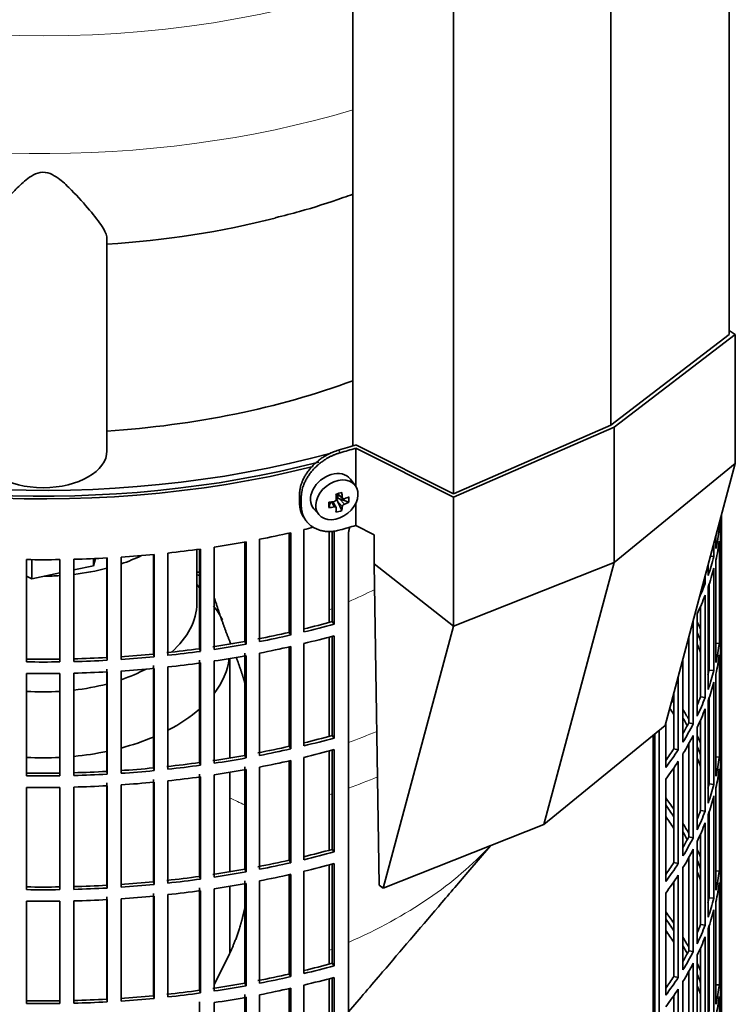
# Model space of a CAD drawing. Header units: millimetres. Extents: x 321 to 1213, y -1919 to 1672.
# Tile 7 of 29: x 1059 to 1210, y -1715 to -1507. Entities that reach past the tile are written whole.
import ezdxf

# ---------------------------------------------------------------- set-up
doc = ezdxf.new("R2010")
doc.units = ezdxf.units.MM
for name, color, linetype in [('M5X8_UNI7687', 7, 'Continuous'), ('MID_344-4', 7, 'Continuous'), ('VSI184-254_GIUNT', 7, 'Continuous'), ('VSI344-454_FILTR', 7, 'Continuous'), ('VSI344-454_SUPPO', 7, 'Continuous'), ('VSI344-454_TERMI', 7, 'Continuous'), ('VSI344_DIFFUSORE', 7, 'Continuous')]:
    doc.layers.add(name, color=color, linetype=linetype)

# ---------------------------------------------------------------- blocks, each defined once
blk = doc.blocks.new('SE4')
at = {"layer": 'M5X8_UNI7687', "color": 7, "linetype": 'Continuous', "lineweight": 35}
for p, q in [((1129.51, -1605.53), (1128.51, -1604.18)), ((1125.7, -1607.24), (1126.87, -1608.24)), ((1125.78, -1607.31), (1125.78, -1608.19)), ((1123.92, -1610.19), (1124.27, -1609.01)), ((1125.44, -1610.18), (1124.74, -1608.93)), ((1126.66, -1610.8), (1125.75, -1608.83)), ((1128.15, -1609.06), (1126.2, -1608.3)), ((1120.74, -1610.46), (1121.85, -1611.72))]:
    blk.add_line(p, q, dxfattribs=at)
at = {"layer": 'M5X8_UNI7687', "color": 4, "linetype": 'Continuous', "lineweight": 9}
for p, q in [((1125.83, -1607.21), (1126.76, -1608.01)), ((1125.02, -1610.04), (1124.43, -1608.99)), ((1126.76, -1609.98), (1125.75, -1608.83)), ((1126.2, -1608.3), (1127.21, -1609.45))]:
    blk.add_line(p, q, dxfattribs=at)
at = {"layer": 'M5X8_UNI7687', "color": 7, "linetype": 'Continuous', "lineweight": 35}
for centre, major_axis, ratio, start_param, end_param in [((1124.55, -1607.23), (3.89, 3.14), 0.739997, 0, 3.172175), ((1124.55, -1607.23), (3.89, 3.14), 0.739997, 6.252603, 6.283185), ((1122.87, -1607.64), (8.97, 2.29), 0.035701, -1.293098, -1.143406), ((1122.08, -1603.95), (2.06, -9.79), 0.279258, 1.046834, 1.161394), ((1121.8, -1604.03), (3.16, -9.49), 0.408248, 1.007206, 1.121766), ((1125.64, -1604.39), (-1.01, -9.2), 0.152739, -1.021742, -0.87205), ((1121.94, -1604.12), (9.99, 0.43), 0.510658, -1.393505, -1.278945), ((1126.01, -1608.48), (0.391, 0.312), 0.744948, 1.56038, 2.087178), ((1126.21, -1608.71), (-0.449, 0.845), 0.482969, 0.934611, 1.452812), ((1126.21, -1608.71), (-0.837, 0.408), 0.40333, 4.914112, 5.432313), ((1121.94, -1604.12), (9.99, 0.43), 0.510658, -1.036687, -0.922127), ((1121.94, -1603.87), (9.99, -0.48), 0.639648, -0.984117, -0.869557), ((1120.09, -1605.89), (6.65, -6.44), 0.71261, 0.529363, 0.679055), ((1121.94, -1603.87), (9.99, -0.48), 0.639648, -1.340934, -1.226375), ((1122.08, -1603.95), (2.06, -9.79), 0.279258, 0.690017, 0.804576), ((1122.87, -1602.64), (7.61, -5.28), 0.901051, 5.557555, 5.707247), ((1121.8, -1604.03), (3.16, -9.49), 0.408248, 0.650389, 0.764948)]:
    blk.add_ellipse(centre, major_axis=major_axis, ratio=ratio, start_param=start_param, end_param=end_param, dxfattribs=at)
blk.add_ellipse((1125.61, -1608.54), major_axis=(-3.84, -3.1), ratio=0.739997, dxfattribs=at)
for points in [[(1125.02, -1608.88), (1125.04, -1608.88), (1125.07, -1608.87), (1125.12, -1608.85), (1125.16, -1608.83), (1125.2, -1608.81), (1125.24, -1608.79), (1125.28, -1608.76), (1125.32, -1608.72), (1125.35, -1608.69), (1125.38, -1608.65), (1125.41, -1608.61), (1125.43, -1608.57), (1125.45, -1608.53), (1125.46, -1608.48), (1125.47, -1608.44), (1125.47, -1608.4), (1125.47, -1608.37), (1125.47, -1608.35)], [(1126.76, -1608.01), (1126.76, -1608.02), (1126.77, -1608.05), (1126.77, -1608.09), (1126.79, -1608.13), (1126.8, -1608.16), (1126.82, -1608.19), (1126.85, -1608.22), (1126.87, -1608.25), (1126.9, -1608.27), (1126.94, -1608.29), (1126.97, -1608.3), (1127.01, -1608.31), (1127.05, -1608.32), (1127.09, -1608.32), (1127.13, -1608.31), (1127.17, -1608.3), (1127.2, -1608.3), (1127.21, -1608.29)], [(1127.21, -1609.45), (1127.2, -1609.46), (1127.17, -1609.47), (1127.13, -1609.49), (1127.09, -1609.51), (1127.05, -1609.54), (1127.01, -1609.57), (1126.97, -1609.6), (1126.94, -1609.63), (1126.9, -1609.67), (1126.87, -1609.71), (1126.85, -1609.75), (1126.82, -1609.79), (1126.8, -1609.82), (1126.79, -1609.86), (1126.77, -1609.9), (1126.77, -1609.94), (1126.76, -1609.97), (1126.76, -1609.98)], [(1125.47, -1610.33), (1125.47, -1610.31), (1125.47, -1610.29), (1125.47, -1610.25), (1125.46, -1610.22), (1125.45, -1610.19), (1125.43, -1610.16), (1125.41, -1610.13), (1125.38, -1610.11), (1125.35, -1610.09), (1125.32, -1610.07), (1125.28, -1610.05), (1125.24, -1610.04), (1125.2, -1610.04), (1125.16, -1610.03), (1125.12, -1610.03), (1125.07, -1610.03), (1125.04, -1610.04), (1125.02, -1610.04)]]:
    blk.add_open_spline(points, degree=3, dxfattribs=at)
at = {"layer": 'MID_344-4', "color": 7, "linetype": 'Continuous', "lineweight": 35}
for p, q in [((1208.61, -1573.57), (1208.61, -862.55)), ((1183.55, -1592.77), (1183.55, -881.51)), ((1129, -885.83), (1129, -1597.16)), ((1150.29, -1607.24), (1150.29, -895.98))]:
    blk.add_line(p, q, dxfattribs=at)
at = {"layer": 'VSI184-254_GIUNT', "color": 7, "linetype": 'Continuous', "lineweight": 35}
for p, q in [((1095.98, -1630.41), (1095.98, -1619.05)), ((1096.54, -1627.13), (1095.98, -1626.41)), ((1102.98, -1663.13), (1102.98, -1642.09)), ((1102.98, -1687.21), (1102.98, -1666.18)), ((1102.98, -1704.28), (1102.98, -1690.26))]:
    blk.add_line(p, q, dxfattribs=at)
for centre, major_axis, start_param, end_param in [((1063.48, -1605.92), (-32.5, 0), -4.180525, -4.017085), ((1063.48, -1605.92), (-32.5, 0), 1.772095, 1.997343), ((1063.48, -1605.92), (-32.5, 0), 1.577864, 1.67924), ((1063.48, -1630.41), (-32.5, 0), 2.557531, 3.141593), ((1063.48, -1640.31), (39.5, 0), 0.282765, 0.420534), ((1063.48, -1640.31), (39.5, 0), 5.869049, 6.204321), ((1063.48, -1630.41), (-32.5, 0), -4.180525, -3.976979), ((1063.48, -1630.41), (-32.5, 0), 1.462353, 1.67924), ((1063.48, -1630.41), (-32.5, 0), 1.772095, 1.997343), ((1063.48, -1640.31), (39.5, 0), -0.839288, -0.579133), ((1063.48, -1640.31), (39.5, 0), -1.14036, -0.9396), ((1063.48, -1640.31), (39.5, 0), 4.877649, 5.059742), ((1063.48, -1640.31), (39.5, 0), 4.62322, 4.801558)]:
    blk.add_ellipse(centre, major_axis=major_axis, ratio=0.57735, start_param=start_param, end_param=end_param, dxfattribs=at)
at = {"layer": 'VSI344-454_FILTR', "color": 7, "linetype": 'Continuous', "lineweight": 35}
for p, q in [((1120.26, -1601.58), (1120.26, -1601.58)), ((1206.98, -1758.2), (1206.98, -1611.7)), ((1206.98, -1633.11), (1206.98, -1611.73)), ((1206.52, -1614.8), (1206.52, -1613.42)), ((1206.73, -1613.08), (1206.73, -1612.64)), ((1115.51, -1636.58), (1115.51, -1615.57)), ((1115.85, -1637.13), (1115.85, -1615.49)), ((1118.62, -1636.48), (1118.62, -1614.84)), ((1124.64, -1634.3), (1124.64, -1615.07)), ((1125.05, -1634.83), (1125.05, -1615.03)), ((1128.07, -1837.08), (1128.07, -1615.81)), ((1206.16, -1614.78), (1206.52, -1614.8)), ((1206.73, -1637.17), (1206.73, -1615.53)), ((1106.13, -1638.49), (1106.13, -1617.46)), ((1106.41, -1639.05), (1106.41, -1617.41)), ((1109.24, -1638.52), (1109.24, -1616.88)), ((1205.37, -1620.55), (1205.37, -1617.72)), ((1205.79, -1618.84), (1205.79, -1616.16)), ((1206.52, -1638.89), (1206.52, -1617.25)), ((1086.79, -1641.16), (1086.79, -1620.1)), ((1086.93, -1641.73), (1086.93, -1620.09)), ((1089.87, -1641.43), (1089.87, -1619.79)), ((1096.54, -1640.02), (1096.54, -1618.98)), ((1096.75, -1640.58), (1096.75, -1618.95)), ((1099.65, -1640.17), (1099.65, -1618.53)), ((1059.97, -1642.82), (1059.97, -1621.18)), ((1067, -1642.82), (1067, -1621.18)), ((1069.98, -1642.76), (1069.98, -1621.12)), ((1076.93, -1641.9), (1076.93, -1620.84)), ((1077, -1642.47), (1077, -1620.84)), ((1079.97, -1642.29), (1079.97, -1620.66)), ((1204.15, -1624.55), (1204.15, -1622.27)), ((1204.63, -1620.47), (1205.37, -1620.55)), ((1205.79, -1642.93), (1205.79, -1621.29)), ((1205.37, -1644.63), (1205.37, -1623)), ((1203.11, -1626.17), (1203.53, -1626.23)), ((1203.53, -1626.23), (1203.53, -1624.59)), ((1204.39, -1644.53), (1204.39, -1626.3)), ((1204.15, -1648.63), (1204.15, -1627)), ((1203.53, -1650.32), (1203.53, -1628.68)), ((1201.83, -1654.26), (1201.83, -1632.62)), ((1202.56, -1650.18), (1202.56, -1631.03)), ((1124.64, -1634.3), (1125.05, -1634.83)), ((1201.01, -1655.91), (1201.01, -1634.28)), ((1206.73, -1633.11), (1206.98, -1633.11)), ((1115.51, -1636.58), (1115.85, -1637.13)), ((1206.98, -1657.2), (1206.98, -1635.56)), ((1106.13, -1638.49), (1106.41, -1639.05)), ((1118.62, -1660.57), (1118.62, -1638.93)), ((1124.64, -1658.39), (1124.64, -1637.39)), ((1125.05, -1658.92), (1125.05, -1637.28)), ((1200.06, -1655.74), (1200.06, -1637.56)), ((1205.79, -1638.85), (1206.52, -1638.89)), ((1096.54, -1640.02), (1096.75, -1640.58)), ((1106.13, -1662.58), (1106.13, -1640.94)), ((1109.24, -1662.6), (1109.24, -1640.97)), ((1115.51, -1660.67), (1115.51, -1639.65)), ((1115.85, -1661.21), (1115.85, -1639.58)), ((1206.73, -1661.26), (1206.73, -1639.62)), ((1076.93, -1641.9), (1077, -1642.47)), ((1086.79, -1641.16), (1086.93, -1641.73)), ((1096.54, -1664.11), (1096.54, -1642.47)), ((1096.75, -1664.67), (1096.75, -1643.03)), ((1099.65, -1664.25), (1099.65, -1642.62)), ((1106.41, -1663.13), (1106.41, -1641.5)), ((1198.83, -1659.78), (1198.83, -1642.12)), ((1206.52, -1662.98), (1206.52, -1641.34)), ((1069.98, -1666.84), (1069.98, -1645.21)), ((1076.93, -1665.98), (1076.93, -1644.35)), ((1077, -1666.56), (1077, -1644.92)), ((1079.97, -1666.38), (1079.97, -1644.74)), ((1086.79, -1665.24), (1086.79, -1643.61)), ((1086.93, -1665.81), (1086.93, -1644.18)), ((1089.87, -1665.52), (1089.87, -1643.88)), ((1204.39, -1644.53), (1205.37, -1644.63)), ((1059.97, -1666.9), (1059.97, -1645.27)), ((1067, -1666.9), (1067, -1645.27)), ((1197.81, -1661.4), (1197.81, -1645.93)), ((1205.37, -1668.72), (1205.37, -1647.08)), ((1205.79, -1667.01), (1205.79, -1645.38)), ((1196.89, -1661.18), (1196.89, -1649.39)), ((1202.56, -1650.18), (1203.53, -1650.32)), ((1204.15, -1672.72), (1204.15, -1651.08)), ((1204.39, -1668.62), (1204.39, -1650.39)), ((1203.53, -1674.41), (1203.53, -1652.77)), ((1202.56, -1674.27), (1202.56, -1655.11)), ((1193.8, -1797.78), (1193.8, -1657.28)), ((1195.18, -1665.16), (1195.18, -1655.76)), ((1200.06, -1655.74), (1201.01, -1655.91)), ((1201.83, -1678.35), (1201.83, -1656.71)), ((1206.73, -1657.19), (1206.98, -1657.2)), ((1124.64, -1658.39), (1125.05, -1658.92)), ((1192.89, -1797.54), (1192.89, -1658.02)), ((1201.01, -1680), (1201.01, -1658.36)), ((1206.98, -1681.29), (1206.98, -1659.65)), ((1115.51, -1660.67), (1115.85, -1661.21)), ((1124.64, -1682.48), (1124.64, -1661.48)), ((1125.05, -1683), (1125.05, -1661.37)), ((1196.89, -1661.18), (1197.81, -1661.4)), ((1200.06, -1679.82), (1200.06, -1660.13)), ((1106.13, -1662.58), (1106.41, -1663.13)), ((1115.51, -1684.76), (1115.51, -1663.74)), ((1115.85, -1685.3), (1115.85, -1663.66)), ((1118.62, -1684.66), (1118.62, -1663.02)), ((1197.81, -1685.48), (1197.81, -1663.85)), ((1198.83, -1683.86), (1198.83, -1662.23)), ((1205.79, -1662.93), (1206.52, -1662.98)), ((1206.73, -1685.34), (1206.73, -1663.71)), ((1076.93, -1665.98), (1077, -1666.56)), ((1086.79, -1665.24), (1086.93, -1665.81)), ((1096.54, -1664.11), (1096.75, -1664.67)), ((1106.13, -1686.67), (1106.13, -1665.03)), ((1106.41, -1687.22), (1106.41, -1665.58)), ((1109.24, -1686.69), (1109.24, -1665.05)), ((1196.89, -1685.27), (1196.89, -1665.23)), ((1206.52, -1687.06), (1206.52, -1665.43)), ((1086.79, -1689.33), (1086.79, -1667.69)), ((1089.87, -1689.6), (1089.87, -1667.96)), ((1096.54, -1688.19), (1096.54, -1666.56)), ((1096.75, -1688.76), (1096.75, -1667.12)), ((1099.65, -1688.34), (1099.65, -1666.7)), ((1195.18, -1689.25), (1195.18, -1667.61)), ((1059.97, -1690.99), (1059.97, -1669.35)), ((1067, -1690.99), (1067, -1669.35)), ((1069.98, -1690.93), (1069.98, -1669.29)), ((1076.93, -1690.07), (1076.93, -1668.43)), ((1077, -1690.65), (1077, -1669.01)), ((1079.97, -1690.47), (1079.97, -1668.83)), ((1086.93, -1689.9), (1086.93, -1668.26)), ((1204.39, -1668.62), (1205.37, -1668.72)), ((1205.79, -1691.1), (1205.79, -1669.46)), ((1205.37, -1692.81), (1205.37, -1671.17)), ((1202.56, -1674.27), (1203.53, -1674.41)), ((1204.15, -1696.81), (1204.15, -1675.17)), ((1204.39, -1692.71), (1204.39, -1674.48)), ((1203.53, -1698.49), (1203.53, -1676.85)), ((1200.06, -1679.82), (1201.01, -1680)), ((1202.56, -1698.35), (1202.56, -1679.2)), ((1124.64, -1682.48), (1125.05, -1683)), ((1201.01, -1704.09), (1201.01, -1682.45)), ((1201.83, -1702.43), (1201.83, -1680.79)), ((1206.73, -1681.28), (1206.98, -1681.29)), ((1115.51, -1684.76), (1115.85, -1685.3)), ((1200.06, -1703.91), (1200.06, -1684.22)), ((1206.98, -1705.37), (1206.98, -1683.74)), ((1106.13, -1686.67), (1106.41, -1687.22)), ((1124.64, -1706.56), (1124.64, -1685.56)), ((1125.05, -1707.09), (1125.05, -1685.45)), ((1196.89, -1685.27), (1197.81, -1685.48)), ((1198.83, -1707.95), (1198.83, -1686.31)), ((1096.54, -1688.19), (1096.75, -1688.76)), ((1115.51, -1708.84), (1115.51, -1687.83)), ((1115.85, -1709.39), (1115.85, -1687.75)), ((1118.62, -1708.74), (1118.62, -1687.1)), ((1197.81, -1709.57), (1197.81, -1687.93)), ((1205.79, -1687.02), (1206.52, -1687.06)), ((1206.73, -1709.43), (1206.73, -1687.79)), ((1076.93, -1690.07), (1077, -1690.65)), ((1086.79, -1689.33), (1086.93, -1689.9)), ((1096.54, -1712.28), (1096.54, -1690.64)), ((1099.65, -1712.43), (1099.65, -1690.79)), ((1106.13, -1710.75), (1106.13, -1689.12)), ((1106.41, -1711.31), (1106.41, -1689.67)), ((1109.24, -1710.78), (1109.24, -1689.14)), ((1196.89, -1709.35), (1196.89, -1689.32)), ((1206.52, -1711.15), (1206.52, -1689.51)), ((1076.93, -1714.16), (1076.93, -1692.52)), ((1077, -1714.73), (1077, -1693.1)), ((1079.97, -1714.55), (1079.97, -1692.92)), ((1086.79, -1713.42), (1086.79, -1691.78)), ((1086.93, -1713.99), (1086.93, -1692.35)), ((1089.87, -1713.69), (1089.87, -1692.05)), ((1096.75, -1712.84), (1096.75, -1691.21)), ((1195.18, -1713.33), (1195.18, -1691.7)), ((1204.39, -1692.71), (1205.37, -1692.81)), ((1059.97, -1715.08), (1059.97, -1693.44)), ((1067, -1715.08), (1067, -1693.44)), ((1069.98, -1715.02), (1069.98, -1693.38)), ((1205.79, -1715.19), (1205.79, -1693.55)), ((1205.37, -1716.89), (1205.37, -1695.26)), ((1202.56, -1698.35), (1203.53, -1698.49)), ((1204.15, -1720.89), (1204.15, -1699.26)), ((1204.39, -1716.79), (1204.39, -1698.56)), ((1203.53, -1722.58), (1203.53, -1700.94)), ((1202.56, -1722.44), (1202.56, -1703.29)), ((1200.06, -1703.91), (1201.01, -1704.09)), ((1201.83, -1726.52), (1201.83, -1704.88)), ((1206.73, -1705.37), (1206.98, -1705.37)), ((1124.64, -1706.56), (1125.05, -1707.09)), ((1201.01, -1728.17), (1201.01, -1706.54)), ((1115.51, -1708.84), (1115.85, -1709.39)), ((1124.64, -1730.65), (1124.64, -1709.65)), ((1125.05, -1731.18), (1125.05, -1709.54)), ((1196.89, -1709.35), (1197.81, -1709.57)), ((1200.06, -1728), (1200.06, -1708.31)), ((1206.98, -1729.46), (1206.98, -1707.82)), ((1106.13, -1710.75), (1106.41, -1711.31)), ((1115.85, -1733.47), (1115.85, -1711.84)), ((1118.62, -1732.83), (1118.62, -1711.19)), ((1198.83, -1732.04), (1198.83, -1710.4)), ((1205.79, -1711.11), (1206.52, -1711.15)), ((1206.73, -1733.52), (1206.73, -1711.88)), ((1086.79, -1713.42), (1086.93, -1713.99)), ((1096.54, -1712.28), (1096.75, -1712.84)), ((1106.13, -1734.84), (1106.13, -1713.2)), ((1106.41, -1735.39), (1106.41, -1713.76)), ((1109.24, -1734.86), (1109.24, -1713.23)), ((1115.51, -1732.93), (1115.51, -1711.91)), ((1196.89, -1733.44), (1196.89, -1713.41)), ((1197.81, -1733.66), (1197.81, -1712.02)), ((1206.52, -1735.24), (1206.52, -1713.6)), ((1076.93, -1714.16), (1077, -1714.73)), ((1096.54, -1736.37), (1096.54, -1714.73)), ((1099.65, -1736.51), (1099.65, -1714.88))]:
    blk.add_line(p, q, dxfattribs=at)
for centre, radius, start, end in [((1063.48, -1372.7), 248.5, 269.189, 270.811), ((1063.48, -1395.5), 246.77, 269.1833, 270.8167), ((1063.48, -1394.34), 248.5, 269.189, 270.811), ((1063.48, -1396.79), 248.5, 269.189, 270.811), ((1063.48, -1419.58), 246.77, 269.1833, 270.8167), ((1063.48, -1418.43), 248.5, 269.189, 270.811), ((1063.48, -1420.88), 248.5, 269.189, 270.811), ((1063.48, -1443.67), 246.77, 269.1833, 270.8167), ((1063.48, -1442.51), 248.5, 269.189, 270.811), ((1063.48, -1444.96), 248.5, 269.189, 270.811), ((1063.48, -1467.76), 246.77, 269.1833, 270.8167), ((1063.48, -1466.6), 248.5, 269.189, 270.811)]:
    blk.add_arc(centre, radius, start, end, dxfattribs=at)
for centre, major_axis, start_param, end_param in [((1063.48, -1525.49), (143.5, 0), 2.974441, 5.121903), ((1063.48, -1525.49), (142.5, 0), 3.141593, 5.134148), ((1063.48, -1610.61), (143.5, 0), 6.223771, 6.269479), ((1063.48, -1608.16), (143.5, 0), -0.059414, -0.051136), ((1063.48, -1538.35), (143.5, 0), -1.246245, -1.197216), ((1063.48, -1538.35), (143.5, 0), -1.176432, -1.161145), ((1063.48, -1608.16), (143.5, 0), -0.129227, -0.080212), ((1063.48, -1538.35), (143.5, 0), -1.316058, -1.267029), ((1063.48, -1610.61), (143.5, 0), -0.129227, -0.080212), ((1063.48, -1538.35), (143.5, 0), -1.455685, -1.406655), ((1063.48, -1538.35), (143.5, 0), -1.385871, -1.336842), ((1063.48, -1538.35), (143.5, 0), 4.757688, 4.806717), ((1063.48, -1608.16), (143.5, 0), -0.199041, -0.150025), ((1063.48, -1704.51), (143.5, 0), 1.336842, 1.342333), ((1063.48, -1704.51), (142.5, 0), 1.33667, 1.340701), ((1063.48, -1610.61), (143.5, 0), -0.199041, -0.150025), ((1063.48, -1608.16), (143.5, 0), -0.255831, -0.219838), ((1063.48, -1610.61), (143.5, 0), -0.268854, -0.219838), ((1063.48, -1559.99), (142.5, 0), -1.17351, -1.127231), ((1063.48, -1559.99), (143.5, 0), -1.176432, -1.127403), ((1063.48, -1610.61), (143.5, 0), -0.292688, -0.289652), ((1063.48, -1656.34), (143.5, 0), 0.248961, 0.268854), ((1063.48, -1632.25), (143.5, 0), 6.223771, 6.272786), ((1063.48, -1559.99), (142.5, 0), -1.246417, -1.197044), ((1063.48, -1656.34), (142.5, 0), 0.219666, 0.24208), ((1063.48, -1634.7), (143.5, 0), 6.223771, 6.272786), ((1063.48, -1559.99), (142.5, 0), -1.31623, -1.266857), ((1063.48, -1559.99), (143.5, 0), -1.246245, -1.197216), ((1063.48, -1562.44), (143.5, 0), -1.176432, -1.127403), ((1063.48, -1632.25), (143.5, 0), -0.129227, -0.080212), ((1063.48, -1559.99), (142.5, 0), -1.386044, -1.33667), ((1063.48, -1559.99), (143.5, 0), -1.385871, -1.336842), ((1063.48, -1559.99), (143.5, 0), -1.316058, -1.267029), ((1063.48, -1562.44), (143.5, 0), -1.246245, -1.197216), ((1063.48, -1658.79), (142.5, 0), 0.219666, 0.24208), ((1063.48, -1656.34), (143.5, 0), 0.190538, 0.199041), ((1063.48, -1559.99), (142.5, 0), 4.757515, 4.806889), ((1063.48, -1559.99), (143.5, 0), 4.757688, 4.806717), ((1063.48, -1559.99), (142.5, 0), -1.455857, -1.406483), ((1063.48, -1559.99), (143.5, 0), -1.455685, -1.406655), ((1063.48, -1562.44), (143.5, 0), -1.385871, -1.336842), ((1063.48, -1562.44), (143.5, 0), -1.316058, -1.267029), ((1063.48, -1634.7), (143.5, 0), -0.129227, -0.080212), ((1063.48, -1562.44), (143.5, 0), 4.757688, 4.806717), ((1063.48, -1562.44), (143.5, 0), -1.455685, -1.406655), ((1063.48, -1632.25), (142.5, 0), -0.161977, -0.149853), ((1063.48, -1656.34), (142.5, 0), 0.149853, 0.160574), ((1063.48, -1632.25), (143.5, 0), -0.199041, -0.150025), ((1063.48, -1634.7), (143.5, 0), -0.199041, -0.150025), ((1063.48, -1680.42), (142.5, 0), 0.359293, 0.367215), ((1063.48, -1632.25), (142.5, 0), -0.24208, -0.219666), ((1063.48, -1632.25), (143.5, 0), -0.268854, -0.219838), ((1063.48, -1682.87), (142.5, 0), 0.359293, 0.376293), ((1063.48, -1680.42), (143.5, 0), 0.312025, 0.338667), ((1063.48, -1634.7), (143.5, 0), -0.268854, -0.219838), ((1063.48, -1680.42), (142.5, 0), 0.297119, 0.318145), ((1063.48, -1632.25), (142.5, 0), -0.318145, -0.28948), ((1063.48, -1632.25), (143.5, 0), -0.338667, -0.289652), ((1063.48, -1656.34), (143.5, 0), 6.223771, 6.272786), ((1063.48, -1584.08), (142.5, 0), -1.17351, -1.127231), ((1063.48, -1584.08), (143.5, 0), -1.176432, -1.127403), ((1063.48, -1634.7), (143.5, 0), -0.338667, -0.289652), ((1063.48, -1680.42), (143.5, 0), 0.248961, 0.268854), ((1063.48, -1658.79), (143.5, 0), 6.223771, 6.272786), ((1063.48, -1584.08), (142.5, 0), -1.246417, -1.197044), ((1063.48, -1584.08), (143.5, 0), -1.246245, -1.197216), ((1063.48, -1586.53), (143.5, 0), -1.176432, -1.127403), ((1063.48, -1632.25), (142.5, 0), -0.39195, -0.359293), ((1063.48, -1632.25), (143.5, 0), -0.40848, -0.359465), ((1063.48, -1680.42), (142.5, 0), 0.219666, 0.24208), ((1063.48, -1584.08), (142.5, 0), -1.31623, -1.266857), ((1063.48, -1584.08), (143.5, 0), -1.316058, -1.267029), ((1063.48, -1586.53), (143.5, 0), -1.246245, -1.197216), ((1063.48, -1634.7), (143.5, 0), -0.40848, -0.359465), ((1063.48, -1682.87), (142.5, 0), 0.219666, 0.24208), ((1063.48, -1656.34), (143.5, 0), -0.129227, -0.080212), ((1063.48, -1584.08), (142.5, 0), 4.757515, 4.806889), ((1063.48, -1584.08), (142.5, 0), -1.455857, -1.406483), ((1063.48, -1584.08), (143.5, 0), -1.455685, -1.406655), ((1063.48, -1584.08), (142.5, 0), -1.386044, -1.33667), ((1063.48, -1584.08), (143.5, 0), -1.385871, -1.336842), ((1063.48, -1586.53), (143.5, 0), -1.316058, -1.267029), ((1063.48, -1680.42), (143.5, 0), 0.190538, 0.199041), ((1063.48, -1658.79), (143.5, 0), -0.129227, -0.080212), ((1063.48, -1584.08), (143.5, 0), 4.757688, 4.806717), ((1063.48, -1586.53), (143.5, 0), -1.385871, -1.336842), ((1063.48, -1680.42), (142.5, 0), 0.149853, 0.160574), ((1063.48, -1586.53), (143.5, 0), 4.757688, 4.806717), ((1063.48, -1586.53), (143.5, 0), -1.455685, -1.406655), ((1063.48, -1656.34), (142.5, 0), -0.161977, -0.149853), ((1063.48, -1656.34), (143.5, 0), -0.199041, -0.150025), ((1063.48, -1704.51), (143.5, 0), 0.37741, 0.40848), ((1063.48, -1658.79), (143.5, 0), -0.199041, -0.150025), ((1063.48, -1704.51), (142.5, 0), 0.359293, 0.39195), ((1063.48, -1656.34), (142.5, 0), -0.24208, -0.219666), ((1063.48, -1656.34), (143.5, 0), -0.268854, -0.219838), ((1063.48, -1706.96), (142.5, 0), 0.359293, 0.39195), ((1063.48, -1704.51), (143.5, 0), 0.312025, 0.338667), ((1063.48, -1658.79), (143.5, 0), -0.268854, -0.219838), ((1063.48, -1704.51), (142.5, 0), 0.297119, 0.318145), ((1063.48, -1656.34), (142.5, 0), -0.318145, -0.28948), ((1063.48, -1656.34), (143.5, 0), -0.338667, -0.289652), ((1063.48, -1608.16), (142.5, 0), -1.17351, -1.127231), ((1063.48, -1658.79), (143.5, 0), -0.338667, -0.289652), ((1063.48, -1704.51), (143.5, 0), 0.248961, 0.268854), ((1063.48, -1680.42), (143.5, 0), 6.223771, 6.272786), ((1063.48, -1608.16), (142.5, 0), -1.246417, -1.197044), ((1063.48, -1608.16), (143.5, 0), -1.176432, -1.127403), ((1063.48, -1704.51), (142.5, 0), 0.219666, 0.24208), ((1063.48, -1682.87), (143.5, 0), 6.223771, 6.272786), ((1063.48, -1608.16), (142.5, 0), -1.31623, -1.266857), ((1063.48, -1608.16), (143.5, 0), -1.246245, -1.197216), ((1063.48, -1610.61), (143.5, 0), -1.176432, -1.127403), ((1063.48, -1656.34), (142.5, 0), -0.39195, -0.359293), ((1063.48, -1656.34), (143.5, 0), -0.40848, -0.359465), ((1063.48, -1608.16), (142.5, 0), -1.386044, -1.33667), ((1063.48, -1608.16), (143.5, 0), -1.385871, -1.336842), ((1063.48, -1608.16), (143.5, 0), -1.316058, -1.267029), ((1063.48, -1610.61), (143.5, 0), -1.246245, -1.197216), ((1063.48, -1658.79), (143.5, 0), -0.40848, -0.359465), ((1063.48, -1706.96), (142.5, 0), 0.219666, 0.24208), ((1063.48, -1704.51), (143.5, 0), 0.190538, 0.199041), ((1063.48, -1680.42), (143.5, 0), -0.129227, -0.080212), ((1063.48, -1608.16), (142.5, 0), 4.757515, 4.806889), ((1063.48, -1608.16), (143.5, 0), 4.757688, 4.806717), ((1063.48, -1608.16), (142.5, 0), -1.455857, -1.406483), ((1063.48, -1608.16), (143.5, 0), -1.455685, -1.406655), ((1063.48, -1610.61), (143.5, 0), -1.316058, -1.267029), ((1063.48, -1682.87), (143.5, 0), -0.129227, -0.080212), ((1063.48, -1610.61), (143.5, 0), 4.757688, 4.806717), ((1063.48, -1610.61), (143.5, 0), -1.455685, -1.406655), ((1063.48, -1610.61), (143.5, 0), -1.385871, -1.336842), ((1063.48, -1680.42), (142.5, 0), -0.161977, -0.149853), ((1063.48, -1704.51), (142.5, 0), 0.149853, 0.160574), ((1063.48, -1680.42), (143.5, 0), -0.199041, -0.150025), ((1063.48, -1728.6), (143.5, 0), 0.37741, 0.40848), ((1063.48, -1728.6), (142.5, 0), 0.359293, 0.39195), ((1063.48, -1682.87), (143.5, 0), -0.199041, -0.150025), ((1063.48, -1680.42), (142.5, 0), -0.24208, -0.219666), ((1063.48, -1680.42), (143.5, 0), -0.268854, -0.219838), ((1063.48, -1731.05), (142.5, 0), 0.359293, 0.39195), ((1063.48, -1728.6), (143.5, 0), 0.312025, 0.338667), ((1063.48, -1682.87), (143.5, 0), -0.268854, -0.219838), ((1063.48, -1728.6), (142.5, 0), 0.297119, 0.318145), ((1063.48, -1680.42), (142.5, 0), -0.318145, -0.28948), ((1063.48, -1680.42), (143.5, 0), -0.338667, -0.289652), ((1063.48, -1704.51), (143.5, 0), 6.223771, 6.272786), ((1063.48, -1632.25), (142.5, 0), -1.17351, -1.127231), ((1063.48, -1632.25), (143.5, 0), -1.176432, -1.127403), ((1063.48, -1682.87), (143.5, 0), -0.338667, -0.289652), ((1063.48, -1728.6), (143.5, 0), 0.248961, 0.268854), ((1063.48, -1632.25), (142.5, 0), -1.246417, -1.197044), ((1063.48, -1632.25), (143.5, 0), -1.246245, -1.197216), ((1063.48, -1634.7), (143.5, 0), -1.176432, -1.127403), ((1063.48, -1680.42), (142.5, 0), -0.39195, -0.359293), ((1063.48, -1680.42), (143.5, 0), -0.40848, -0.359465), ((1063.48, -1728.6), (142.5, 0), 0.219666, 0.24208), ((1063.48, -1706.96), (143.5, 0), 6.223771, 6.272786), ((1063.48, -1632.25), (142.5, 0), -1.31623, -1.266857), ((1063.48, -1632.25), (143.5, 0), -1.316058, -1.267029), ((1063.48, -1634.7), (143.5, 0), -1.246245, -1.197216), ((1063.48, -1731.05), (142.5, 0), 0.219666, 0.24208), ((1063.48, -1704.51), (143.5, 0), -0.129227, -0.080212), ((1063.48, -1632.25), (142.5, 0), -1.455857, -1.406483), ((1063.48, -1632.25), (143.5, 0), -1.455685, -1.406655), ((1063.48, -1632.25), (142.5, 0), -1.386044, -1.33667), ((1063.48, -1632.25), (143.5, 0), -1.385871, -1.336842), ((1063.48, -1634.7), (143.5, 0), -1.316058, -1.267029), ((1063.48, -1682.87), (143.5, 0), -0.40848, -0.359465), ((1063.48, -1728.6), (143.5, 0), 0.190538, 0.199041), ((1063.48, -1706.96), (143.5, 0), -0.129227, -0.080212), ((1063.48, -1632.25), (142.5, 0), 4.757515, 4.806889), ((1063.48, -1632.25), (143.5, 0), 4.757688, 4.806717)]:
    blk.add_ellipse(centre, major_axis=major_axis, ratio=0.57735, start_param=start_param, end_param=end_param, dxfattribs=at)
blk.add_open_spline([(1128.07, -1615.81), (1128.07, -1615.75), (1128.08, -1615.63), (1128.09, -1615.45), (1128.11, -1615.26), (1128.14, -1615.08), (1128.18, -1614.9), (1128.22, -1614.71), (1128.28, -1614.52), (1128.32, -1614.39), (1128.35, -1614.32), (1128.35, -1614.32)], degree=3, knots=[0, 0, 0, 0, 0.027983, 0.0557899, 0.0834734, 0.1110867, 0.1386835, 0.1663177, 0.1940428, 0.2219119, 0.2249378, 0.2249378, 0.2249378, 0.2249378], dxfattribs=at)
at = {"layer": 'VSI344-454_SUPPO', "color": 7, "linetype": 'Continuous', "lineweight": 35}
for p, q in [((1123.97, -1634.49), (1123.97, -1615.13)), ((1061.08, -1625.24), (1061.08, -1621.19)), ((1074.1, -1622.5), (1074.57, -1620.96)), ((1074.1, -1622.5), (1074.1, -1620.98)), ((1061.08, -1625.24), (1067, -1623.99)), ((1069.98, -1623.37), (1074.1, -1622.5)), ((1059.97, -1624.7), (1061.08, -1625.24)), ((1123.97, -1658.57), (1123.97, -1637.57)), ((1192.51, -1801.69), (1192.51, -1658.34)), ((1123.97, -1682.66), (1123.97, -1661.66)), ((1153.31, -1687.29), (1158.08, -1681.7)), ((1123.97, -1706.75), (1123.97, -1685.75)), ((1099.65, -1711.09), (1102.87, -1704.57)), ((1123.97, -1730.83), (1123.97, -1709.83))]:
    blk.add_line(p, q, dxfattribs=at)
blk.add_ellipse((1063.48, -1524.27), major_axis=(142.5, 0), ratio=0.57735, start_param=3.023053, end_param=5.154183, dxfattribs=at)
at = {"layer": 'VSI344-454_SUPPO', "color": 4, "linetype": 'Continuous', "lineweight": 9}
for centre, major_axis, start_param, end_param in [((1063.48, -1580.84), (106.99, 0), -0.922642, -0.855927), ((1063.48, -1580.84), (106.99, 0), -0.96998, -0.962313), ((1063.48, -1600.08), (122, 0), -1.012881, -0.953776), ((1063.48, -1609.76), (122, 0), -1.012881, -0.952299), ((1063.48, -1700.32), (63.54, 0), 0.834953, 0.899918), ((1063.48, -1609.76), (122, 0), -1.052104, -1.045723), ((1063.48, -1653.03), (106.8, 0), 5.361828, 5.798996), ((1063.48, -1653.03), (106.8, 0), -0.968818, -0.961131)]:
    blk.add_ellipse(centre, major_axis=major_axis, ratio=0.57735, start_param=start_param, end_param=end_param, dxfattribs=at)
at = {"layer": 'VSI344-454_SUPPO', "color": 7, "linetype": 'Continuous', "lineweight": 35}
blk.add_open_spline([(1099.63, -1629.08), (1101.27, -1634.3), (1103.16, -1639.03)], degree=2, dxfattribs=at)
for points, degree, knots in [([(1104.29, -1641.79), (1105.06, -1643.76), (1105.72, -1645.91), (1105.96, -1646.69), (1106.18, -1647.47)], 2, [0.047479, 0.047479, 0.047479, 0.25, 0.25, 0.3209851, 0.3209851, 0.3209851]), ([(1128.07, -1716.84), (1130.44, -1714.08), (1136.6, -1706.87), (1145.04, -1696.98), (1151.21, -1689.76), (1153.31, -1687.29)], 3, [0.1202731, 0.1202731, 0.1202731, 0.1202731, 0.3333333, 0.6666667, 0.8362131, 0.8362131, 0.8362131, 0.8362131]), ([(1106.21, -1694.54), (1105.77, -1696.57), (1105.23, -1698.41), (1104.21, -1701.88), (1102.87, -1704.57)], 2, [0.6182412, 0.6182412, 0.6182412, 0.75, 0.75, 1, 1, 1])]:
    blk.add_open_spline(points, degree=degree, knots=knots, dxfattribs=at)
at = {"layer": 'VSI344-454_TERMI', "color": 7, "linetype": 'Continuous', "lineweight": 35}
for p, q in [((1208.61, -1573.57), (1183.55, -1592.77)), ((1184.26, -1593.19), (1209.9, -1573.55)), ((1209.9, -1573.55), (1208.61, -1572.69)), ((1209.9, -1600.83), (1209.9, -1573.55)), ((1150.25, -1607.99), (1184.26, -1593.19)), ((1183.55, -1592.77), (1150.29, -1607.24)), ((1184.26, -1621.76), (1184.26, -1593.19)), ((1150.29, -1607.24), (1129.76, -1596.94)), ((1129.61, -1597.63), (1150.25, -1607.99)), ((1129.61, -1605.67), (1129.61, -1597.63)), ((1184.26, -1621.76), (1209.9, -1600.83)), ((1209.9, -1600.83), (1195.04, -1656.27)), ((1117.7, -1607.51), (1117.7, -1609.14)), ((1118.08, -1608.05), (1118.08, -1609.68)), ((1129.61, -1613.96), (1129.61, -1609.24)), ((1150.25, -1635.27), (1150.25, -1607.99)), ((1118.68, -1612.37), (1119.06, -1612.91)), ((1129.61, -1613.96), (1133.53, -1615.93)), ((1133.53, -1622.04), (1133.53, -1615.93)), ((1133.53, -1622.04), (1150.25, -1635.27)), ((1134.57, -1690.06), (1133.53, -1622.04)), ((1150.25, -1635.27), (1184.26, -1621.76)), ((1184.26, -1621.76), (1169.41, -1677.21)), ((1150.25, -1635.27), (1135.39, -1690.71)), ((1195.04, -1656.27), (1169.41, -1677.21)), ((1169.41, -1677.21), (1135.39, -1690.71)), ((1135.39, -1690.71), (1134.57, -1690.06))]:
    blk.add_line(p, q, dxfattribs=at)
at = {"layer": 'VSI344-454_TERMI', "color": 4, "linetype": 'Continuous', "lineweight": 9}
for p, q in [((1125.93, -1598.05), (1126.31, -1598.58)), ((1117.7, -1607.51), (1118.08, -1608.05)), ((1118.08, -1609.68), (1117.7, -1609.14))]:
    blk.add_line(p, q, dxfattribs=at)
at = {"layer": 'VSI344-454_TERMI', "color": 7, "linetype": 'Continuous', "lineweight": 35}
for centre, major_axis, start_param, end_param in [((1063.48, -1523.45), (143.5, 0), -1.120604, -1.090727), ((1063.48, -1523.45), (144.5, 0), -1.121039, -1.095444), ((1063.48, -1539.78), (144.5, 0), -1.121039, -1.095444)]:
    blk.add_ellipse(centre, major_axis=major_axis, ratio=0.57735, start_param=start_param, end_param=end_param, dxfattribs=at)
for points, knots in [([(1117.7, -1607.51), (1117.7, -1607.43), (1117.7, -1607.27), (1117.72, -1607.02), (1117.74, -1606.78), (1117.77, -1606.53), (1117.81, -1606.28), (1117.86, -1606.04), (1117.92, -1605.79), (1117.98, -1605.54), (1118.06, -1605.29), (1118.14, -1605.04), (1118.24, -1604.79), (1118.4, -1604.37), (1118.68, -1603.8), (1119.1, -1603.08), (1119.59, -1602.38), (1120.14, -1601.7), (1120.74, -1601.07), (1121.4, -1600.47), (1122.09, -1599.92), (1122.74, -1599.48), (1123.32, -1599.14), (1123.83, -1598.86), (1124.35, -1598.61), (1124.87, -1598.4), (1125.4, -1598.2), (1125.75, -1598.1), (1125.93, -1598.05)], [0, 0, 0, 0, 0.021051, 0.042002, 0.062876, 0.083693, 0.104478, 0.125254, 0.146042, 0.166866, 0.187748, 0.208712, 0.229779, 0.250971, 0.313214, 0.375619, 0.438632, 0.501394, 0.564154, 0.627126, 0.689277, 0.751393, 0.793158, 0.834556, 0.875762, 0.916954, 0.958308, 1, 1, 1, 1]), ([(1126.31, -1598.58), (1126.22, -1598.61), (1126.04, -1598.66), (1125.77, -1598.75), (1125.51, -1598.84), (1125.25, -1598.94), (1124.99, -1599.04), (1124.73, -1599.15), (1124.47, -1599.27), (1124.21, -1599.4), (1123.96, -1599.53), (1123.7, -1599.67), (1123.45, -1599.82), (1123.04, -1600.08), (1122.47, -1600.46), (1121.78, -1601.01), (1121.12, -1601.6), (1120.51, -1602.24), (1119.96, -1602.91), (1119.48, -1603.61), (1119.05, -1604.33), (1118.74, -1604.99), (1118.52, -1605.57), (1118.36, -1606.07), (1118.23, -1606.57), (1118.14, -1607.07), (1118.09, -1607.56), (1118.08, -1607.88), (1118.08, -1608.05)], [0, 0, 0, 0, 0.020905, 0.041705, 0.062421, 0.083075, 0.103688, 0.124284, 0.144884, 0.165511, 0.186186, 0.206932, 0.227771, 0.248723, 0.310801, 0.372931, 0.435895, 0.498659, 0.561404, 0.62443, 0.686816, 0.749074, 0.79132, 0.833156, 0.874759, 0.916313, 0.958, 1, 1, 1, 1]), ([(1118.68, -1612.37), (1118.55, -1612.19), (1118.36, -1611.88), (1118.14, -1611.41), (1117.98, -1610.98), (1117.85, -1610.55), (1117.77, -1610.09), (1117.71, -1609.63), (1117.7, -1609.3), (1117.7, -1609.14)], [0.6886313, 0.6886313, 0.6886313, 0.6886313, 0.7490621, 0.7913108, 0.8331485, 0.874754, 0.9163096, 0.957998, 1, 1, 1, 1]), ([(1118.08, -1609.68), (1118.08, -1609.76), (1118.08, -1609.92), (1118.09, -1610.16), (1118.12, -1610.39), (1118.15, -1610.63), (1118.19, -1610.85), (1118.24, -1611.08), (1118.29, -1611.3), (1118.36, -1611.52), (1118.44, -1611.73), (1118.52, -1611.94), (1118.61, -1612.15), (1118.78, -1612.48), (1119.05, -1612.92), (1119.48, -1613.44), (1119.96, -1613.91), (1120.51, -1614.31), (1121.12, -1614.64), (1121.78, -1614.91), (1122.47, -1615.1), (1123.12, -1615.2), (1123.7, -1615.24), (1124.21, -1615.24), (1124.73, -1615.21), (1125.25, -1615.15), (1125.78, -1615.05), (1126.13, -1614.96), (1126.31, -1614.91)], [0, 0, 0, 0, 0.021051, 0.042001, 0.062873, 0.08369, 0.104474, 0.125249, 0.146036, 0.166859, 0.18774, 0.208703, 0.229768, 0.250959, 0.313199, 0.375603, 0.438616, 0.501374, 0.564129, 0.627102, 0.689223, 0.75131, 0.793093, 0.834507, 0.875728, 0.916932, 0.958298, 1, 1, 1, 1])]:
    blk.add_open_spline(points, degree=3, knots=knots, dxfattribs=at)
at = {"layer": 'VSI344_DIFFUSORE', "color": 7, "linetype": 'Continuous', "lineweight": 35}
blk.add_line((1076.98, -1598.17), (1076.98, -1553.18), dxfattribs=at)
at = {"layer": 'VSI344_DIFFUSORE', "color": 4, "linetype": 'Continuous', "lineweight": 9}
for centre, major_axis, start_param, end_param in [((1063.48, -1431.55), (136.58, 0), 2.761579, 5.212737), ((1063.48, -1453.23), (-142.13, 0), 0.049211, 2.049895)]:
    blk.add_ellipse(centre, major_axis=major_axis, ratio=0.57735, start_param=start_param, end_param=end_param, dxfattribs=at)
at = {"layer": 'VSI344_DIFFUSORE', "color": 7, "linetype": 'Continuous', "lineweight": 35}
for centre, major_axis, start_param, end_param in [((1063.48, -1484.77), (121.5, 0), 4.82373, 5.128464), ((1063.48, -1524.27), (121.5, 0), 4.82373, 5.281941), ((1063.48, -1598.17), (13.5, 0), 3.141593, 6.283185)]:
    blk.add_ellipse(centre, major_axis=major_axis, ratio=0.57735, start_param=start_param, end_param=end_param, dxfattribs=at)
for points, knots in [([(1076.98, -1553.18), (1076.98, -1552.53), (1076.58, -1551.7), (1075.27, -1549.7), (1074.36, -1548.53), (1072.19, -1545.95), (1070.94, -1544.52), (1068.71, -1542.26), (1067.91, -1541.48), (1066.51, -1540.39), (1066, -1540.04), (1064.82, -1539.45), (1064.12, -1539.23), (1062.67, -1539.27), (1061.99, -1539.51), (1060.84, -1540.12), (1060.35, -1540.47), (1058.96, -1541.57), (1058.18, -1542.34), (1055.99, -1544.57), (1054.73, -1546), (1052.58, -1548.57), (1051.69, -1549.71), (1050.39, -1551.69), (1049.98, -1552.53), (1049.98, -1553.18)], [0, 0, 0, 0, 0.125, 0.125, 0.25, 0.25, 0.375, 0.375, 0.4375, 0.4375, 0.46875, 0.46875, 0.5, 0.5, 0.53125, 0.53125, 0.5625, 0.5625, 0.625, 0.625, 0.75, 0.75, 0.875, 0.875, 1, 1, 1, 1]), ([(1112.55, -1548.88), (1114.46, -1548.41), (1119.05, -1547.26), (1124.58, -1545.46), (1128.34, -1544.13), (1129.03, -1543.88)], [0, 0, 0, 0, 0.170355, 0.4827525, 0.5531438, 0.5531438, 0.5531438, 0.5531438])]:
    blk.add_open_spline(points, degree=3, knots=knots, dxfattribs=at)

msp = doc.modelspace()

# ---------------------------------------------------------------- block references
msp.add_blockref('SE4', (0, 0))

doc.saveas('drawing.dxf')
